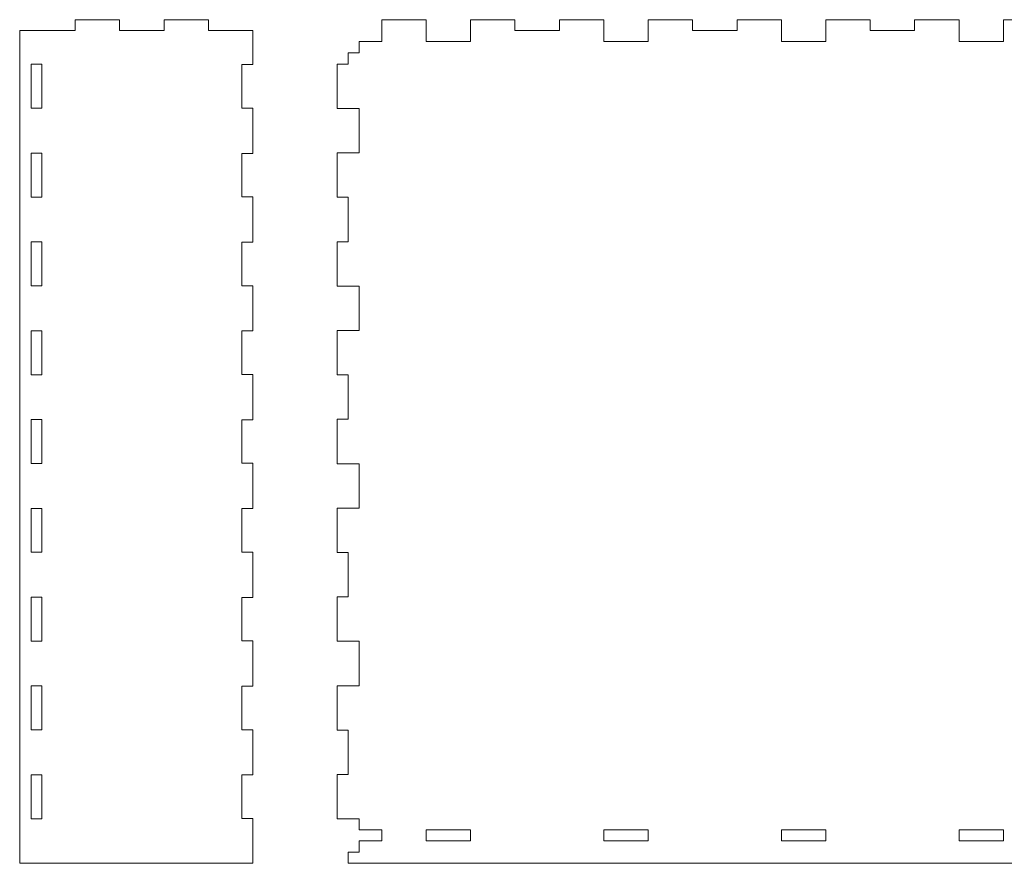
# Model space of a CAD drawing. Header units: centimetres. Extents: x -115 to 110, y -85 to 79.
# Tile 16 of 40: x -115 to -59, y -4 to 44. Entities that reach past the tile are written whole.
import ezdxf

# ---------------------------------------------------------------- set-up
doc = ezdxf.new("R2010")
doc.units = ezdxf.units.CM
doc.header["$MEASUREMENT"] = 0
doc.layers.add('Layer 1', color=7, linetype='Continuous')

msp = doc.modelspace()

# ---------------------------------------------------------------- linework, layer by layer
at = {"layer": 'Layer 1', "color": 182, "lineweight": 9}
for points, knots in [([(-103.92137, 43.85718), (-103.92137, 43.85718), (-106.44185, 43.85718), (-106.44185, 43.85718), (-106.44185, 43.85718), (-106.44185, 43.23985), (-106.44185, 43.23985), (-106.44185, 43.23985), (-108.96262, 43.23985), (-108.96262, 43.23985), (-108.96262, 43.23985), (-108.96262, 43.85718), (-108.96262, 43.85718), (-108.96262, 43.85718), (-111.48308, 43.85718), (-111.48308, 43.85718), (-111.48308, 43.85718), (-111.48308, 43.23985), (-111.48308, 43.23985), (-111.48308, 43.23985), (-114.6342, 43.23985), (-114.6342, 43.23985), (-114.6342, 43.23985), (-114.6342, -4.03571), (-114.6342, -4.03571), (-114.6342, -4.03571), (-101.4006, -4.03571), (-101.4006, -4.03571), (-101.4006, -4.03571), (-101.4006, -1.49013), (-101.4006, -1.49013), (-101.4006, -1.49013), (-102.01824, -1.49013), (-102.01824, -1.49013), (-102.01824, -1.49013), (-102.01824, 0.98011), (-102.01824, 0.98011), (-102.01824, 0.98011), (-101.4006, 0.98011), (-101.4006, 0.98011), (-101.4006, 0.98011), (-101.4006, 3.55111), (-101.4006, 3.55111), (-101.4006, 3.55111), (-102.01824, 3.55111), (-102.01824, 3.55111), (-102.01824, 3.55111), (-102.01824, 6.02135), (-102.01824, 6.02135), (-102.01824, 6.02135), (-101.4006, 6.02135), (-101.4006, 6.02135), (-101.4006, 6.02135), (-101.4006, 8.59235), (-101.4006, 8.59235), (-101.4006, 8.59235), (-102.01824, 8.59235), (-102.01824, 8.59235), (-102.01824, 8.59235), (-102.01824, 11.06259), (-102.01824, 11.06259), (-102.01824, 11.06259), (-101.4006, 11.06259), (-101.4006, 11.06259), (-101.4006, 11.06259), (-101.4006, 13.63359), (-101.4006, 13.63359), (-101.4006, 13.63359), (-102.01824, 13.63359), (-102.01824, 13.63359), (-102.01824, 13.63359), (-102.01824, 16.10383), (-102.01824, 16.10383), (-102.01824, 16.10383), (-101.4006, 16.10383), (-101.4006, 16.10383), (-101.4006, 16.10383), (-101.4006, 18.67484), (-101.4006, 18.67484), (-101.4006, 18.67484), (-102.01824, 18.67484), (-102.01824, 18.67484), (-102.01824, 18.67484), (-102.01824, 21.14508), (-102.01824, 21.14508), (-102.01824, 21.14508), (-101.4006, 21.14508), (-101.4006, 21.14508), (-101.4006, 21.14508), (-101.4006, 23.71608), (-101.4006, 23.71608), (-101.4006, 23.71608), (-102.01824, 23.71608), (-102.01824, 23.71608), (-102.01824, 23.71608), (-102.01824, 26.18632), (-102.01824, 26.18632), (-102.01824, 26.18632), (-101.4006, 26.18632), (-101.4006, 26.18632), (-101.4006, 26.18632), (-101.4006, 28.75733), (-101.4006, 28.75733), (-101.4006, 28.75733), (-102.01824, 28.75733), (-102.01824, 28.75733), (-102.01824, 28.75733), (-102.01824, 31.22756), (-102.01824, 31.22756), (-102.01824, 31.22756), (-101.4006, 31.22756), (-101.4006, 31.22756), (-101.4006, 31.22756), (-101.4006, 33.79857), (-101.4006, 33.79857), (-101.4006, 33.79857), (-102.01824, 33.79857), (-102.01824, 33.79857), (-102.01824, 33.79857), (-102.01824, 36.2688), (-102.01824, 36.2688), (-102.01824, 36.2688), (-101.4006, 36.2688), (-101.4006, 36.2688), (-101.4006, 36.2688), (-101.4006, 38.83981), (-101.4006, 38.83981), (-101.4006, 38.83981), (-102.01824, 38.83981), (-102.01824, 38.83981), (-102.01824, 38.83981), (-102.01824, 41.31005), (-102.01824, 41.31005), (-102.01824, 41.31005), (-101.4006, 41.31005), (-101.4006, 41.31005), (-101.4006, 41.31005), (-101.4006, 43.23985), (-101.4006, 43.23985), (-101.4006, 43.23985), (-103.92137, 43.23985), (-103.92137, 43.23985), (-103.92137, 43.23985), (-103.92137, 43.85718), (-103.92137, 43.85718)], [0, 0, 0, 0, 0.02083333, 0.02083333, 0.02083333, 0.04166667, 0.04166667, 0.04166667, 0.0625, 0.0625, 0.0625, 0.08333333, 0.08333333, 0.08333333, 0.10416667, 0.10416667, 0.10416667, 0.125, 0.125, 0.125, 0.14583333, 0.14583333, 0.14583333, 0.16666667, 0.16666667, 0.16666667, 0.1875, 0.1875, 0.1875, 0.20833333, 0.20833333, 0.20833333, 0.22916667, 0.22916667, 0.22916667, 0.25, 0.25, 0.25, 0.27083333, 0.27083333, 0.27083333, 0.29166667, 0.29166667, 0.29166667, 0.3125, 0.3125, 0.3125, 0.33333333, 0.33333333, 0.33333333, 0.35416667, 0.35416667, 0.35416667, 0.375, 0.375, 0.375, 0.39583333, 0.39583333, 0.39583333, 0.41666667, 0.41666667, 0.41666667, 0.4375, 0.4375, 0.4375, 0.45833333, 0.45833333, 0.45833333, 0.47916667, 0.47916667, 0.47916667, 0.5, 0.5, 0.5, 0.52083333, 0.52083333, 0.52083333, 0.54166667, 0.54166667, 0.54166667, 0.5625, 0.5625, 0.5625, 0.58333333, 0.58333333, 0.58333333, 0.60416667, 0.60416667, 0.60416667, 0.625, 0.625, 0.625, 0.64583333, 0.64583333, 0.64583333, 0.66666667, 0.66666667, 0.66666667, 0.6875, 0.6875, 0.6875, 0.70833333, 0.70833333, 0.70833333, 0.72916667, 0.72916667, 0.72916667, 0.75, 0.75, 0.75, 0.77083333, 0.77083333, 0.77083333, 0.79166667, 0.79166667, 0.79166667, 0.8125, 0.8125, 0.8125, 0.83333333, 0.83333333, 0.83333333, 0.85416667, 0.85416667, 0.85416667, 0.875, 0.875, 0.875, 0.89583333, 0.89583333, 0.89583333, 0.91666667, 0.91666667, 0.91666667, 0.9375, 0.9375, 0.9375, 0.95833333, 0.95833333, 0.95833333, 0.97916667, 0.97916667, 0.97916667, 1, 1, 1, 1]), ([(-24.1253, 41.97947), (-24.1253, 41.97947), (-24.75565, 41.97947), (-24.75565, 41.97947), (-24.75565, 41.97947), (-24.75565, 42.6095), (-24.75565, 42.6095), (-24.75565, 42.6095), (-26.02844, 42.6095), (-26.02844, 42.6095), (-26.02844, 42.6095), (-26.02844, 43.85718), (-26.02844, 43.85718), (-26.02844, 43.85718), (-28.54891, 43.85718), (-28.54891, 43.85718), (-28.54891, 43.85718), (-28.54891, 42.6095), (-28.54891, 42.6095), (-28.54891, 42.6095), (-31.06968, 42.6095), (-31.06968, 42.6095), (-31.06968, 42.6095), (-31.06968, 43.85718), (-31.06968, 43.85718), (-31.06968, 43.85718), (-33.59015, 43.85718), (-33.59015, 43.85718), (-33.59015, 43.85718), (-33.59015, 43.23954), (-33.59015, 43.23954), (-33.59015, 43.23954), (-36.11093, 43.23954), (-36.11093, 43.23954), (-36.11093, 43.23954), (-36.11093, 43.85718), (-36.11093, 43.85718), (-36.11093, 43.85718), (-38.6314, 43.85718), (-38.6314, 43.85718), (-38.6314, 43.85718), (-38.6314, 42.61075), (-38.6314, 42.61075), (-38.6314, 42.61075), (-41.15217, 42.61075), (-41.15217, 42.61075), (-41.15217, 42.61075), (-41.15217, 43.85718), (-41.15217, 43.85718), (-41.15217, 43.85718), (-43.67264, 43.85718), (-43.67264, 43.85718), (-43.67264, 43.85718), (-43.67264, 43.23954), (-43.67264, 43.23954), (-43.67264, 43.23954), (-46.19341, 43.23954), (-46.19341, 43.23954), (-46.19341, 43.23954), (-46.19341, 43.85718), (-46.19341, 43.85718), (-46.19341, 43.85718), (-48.71388, 43.85718), (-48.71388, 43.85718), (-48.71388, 43.85718), (-48.71388, 42.61075), (-48.71388, 42.61075), (-48.71388, 42.61075), (-51.23435, 42.61075), (-51.23435, 42.61075), (-51.23435, 42.61075), (-51.23435, 43.85718), (-51.23435, 43.85718), (-51.23435, 43.85718), (-53.75513, 43.85718), (-53.75513, 43.85718), (-53.75513, 43.85718), (-53.75513, 43.23954), (-53.75513, 43.23954), (-53.75513, 43.23954), (-56.2759, 43.23954), (-56.2759, 43.23954), (-56.2759, 43.23954), (-56.2759, 43.85718), (-56.2759, 43.85718), (-56.2759, 43.85718), (-58.79637, 43.85718), (-58.79637, 43.85718), (-58.79637, 43.85718), (-58.79637, 42.61075), (-58.79637, 42.61075), (-58.79637, 42.61075), (-61.31683, 42.61075), (-61.31683, 42.61075), (-61.31683, 42.61075), (-61.31683, 43.85718), (-61.31683, 43.85718), (-61.31683, 43.85718), (-63.83761, 43.85718), (-63.83761, 43.85718), (-63.83761, 43.85718), (-63.83761, 43.23954), (-63.83761, 43.23954), (-63.83761, 43.23954), (-66.35808, 43.23954), (-66.35808, 43.23954), (-66.35808, 43.23954), (-66.35808, 43.85718), (-66.35808, 43.85718), (-66.35808, 43.85718), (-68.87886, 43.85718), (-68.87886, 43.85718), (-68.87886, 43.85718), (-68.87886, 42.61075), (-68.87886, 42.61075), (-68.87886, 42.61075), (-71.39932, 42.61075), (-71.39932, 42.61075), (-71.39932, 42.61075), (-71.39932, 43.85718), (-71.39932, 43.85718), (-71.39932, 43.85718), (-73.92009, 43.85718), (-73.92009, 43.85718), (-73.92009, 43.85718), (-73.92009, 43.23954), (-73.92009, 43.23954), (-73.92009, 43.23954), (-76.44056, 43.23954), (-76.44056, 43.23954), (-76.44056, 43.23954), (-76.44056, 43.85718), (-76.44056, 43.85718), (-76.44056, 43.85718), (-78.96134, 43.85718), (-78.96134, 43.85718), (-78.96134, 43.85718), (-78.96134, 42.61075), (-78.96134, 42.61075), (-78.96134, 42.61075), (-81.48181, 42.61075), (-81.48181, 42.61075), (-81.48181, 42.61075), (-81.48181, 43.85718), (-81.48181, 43.85718), (-81.48181, 43.85718), (-84.00227, 43.85718), (-84.00227, 43.85718), (-84.00227, 43.85718), (-84.00227, 43.23954), (-84.00227, 43.23954), (-84.00227, 43.23954), (-86.52305, 43.23954), (-86.52305, 43.23954), (-86.52305, 43.23954), (-86.52305, 43.85718), (-86.52305, 43.85718), (-86.52305, 43.85718), (-89.04382, 43.85718), (-89.04382, 43.85718), (-89.04382, 43.85718), (-89.04382, 42.61075), (-89.04382, 42.61075), (-89.04382, 42.61075), (-91.56429, 42.61075), (-91.56429, 42.61075), (-91.56429, 42.61075), (-91.56429, 43.85718), (-91.56429, 43.85718), (-91.56429, 43.85718), (-94.08475, 43.85718), (-94.08475, 43.85718), (-94.08475, 43.85718), (-94.08475, 42.6095), (-94.08475, 42.6095), (-94.08475, 42.6095), (-95.35972, 42.6095), (-95.35972, 42.6095), (-95.35972, 42.6095), (-95.35972, 41.97947), (-95.35972, 41.97947), (-95.35972, 41.97947), (-95.99006, 41.97947), (-95.99006, 41.97947), (-95.99006, 41.97947), (-95.99006, 41.33641), (-95.99006, 41.33641), (-95.99006, 41.33641), (-96.6074, 41.33641), (-96.6074, 41.33641), (-96.6074, 41.33641), (-96.6074, 38.81438), (-96.6074, 38.81438), (-96.6074, 38.81438), (-95.35972, 38.81438), (-95.35972, 38.81438), (-95.35972, 38.81438), (-95.35972, 36.29392), (-95.35972, 36.29392), (-95.35972, 36.29392), (-96.6074, 36.29392), (-96.6074, 36.29392), (-96.6074, 36.29392), (-96.6074, 33.77314), (-96.6074, 33.77314), (-96.6074, 33.77314), (-95.99006, 33.77314), (-95.99006, 33.77314), (-95.99006, 33.77314), (-95.99006, 31.25268), (-95.99006, 31.25268), (-95.99006, 31.25268), (-96.6074, 31.25268), (-96.6074, 31.25268), (-96.6074, 31.25268), (-96.6074, 28.73221), (-96.6074, 28.73221), (-96.6074, 28.73221), (-95.35941, 28.73221), (-95.35941, 28.73221), (-95.35941, 28.73221), (-95.35941, 26.21144), (-95.35941, 26.21144), (-95.35941, 26.21144), (-96.6074, 26.21144), (-96.6074, 26.21144), (-96.6074, 26.21144), (-96.6074, 23.69066), (-96.6074, 23.69066), (-96.6074, 23.69066), (-95.99006, 23.69066), (-95.99006, 23.69066), (-95.99006, 23.69066), (-95.99006, 21.17019), (-95.99006, 21.17019), (-95.99006, 21.17019), (-96.6074, 21.17019), (-96.6074, 21.17019), (-96.6074, 21.17019), (-96.6074, 18.64972), (-96.6074, 18.64972), (-96.6074, 18.64972), (-95.35941, 18.64972), (-95.35941, 18.64972), (-95.35941, 18.64972), (-95.35941, 16.12895), (-95.35941, 16.12895), (-95.35941, 16.12895), (-96.6074, 16.12895), (-96.6074, 16.12895), (-96.6074, 16.12895), (-96.6074, 13.60848), (-96.6074, 13.60848), (-96.6074, 13.60848), (-95.99006, 13.60848), (-95.99006, 13.60848), (-95.99006, 13.60848), (-95.99006, 11.08801), (-95.99006, 11.08801), (-95.99006, 11.08801), (-96.6074, 11.08801), (-96.6074, 11.08801), (-96.6074, 11.08801), (-96.6074, 8.56724), (-96.6074, 8.56724), (-96.6074, 8.56724), (-95.35941, 8.56724), (-95.35941, 8.56724), (-95.35941, 8.56724), (-95.35941, 6.04677), (-95.35941, 6.04677), (-95.35941, 6.04677), (-96.6074, 6.04677), (-96.6074, 6.04677), (-96.6074, 6.04677), (-96.6074, 3.526), (-96.6074, 3.526), (-96.6074, 3.526), (-95.99006, 3.526), (-95.99006, 3.526), (-95.99006, 3.526), (-95.99006, 1.00553), (-95.99006, 1.00553), (-95.99006, 1.00553), (-96.6074, 1.00553), (-96.6074, 1.00553), (-96.6074, 1.00553), (-96.6074, -1.51525), (-96.6074, -1.51525), (-96.6074, -1.51525), (-95.35941, -1.51525), (-95.35941, -1.51525), (-95.35941, -1.51525), (-95.35941, -2.14373), (-95.35941, -2.14373), (-95.35941, -2.14373), (-94.08693, -2.14373), (-94.08693, -2.14373), (-94.08693, -2.14373), (-94.08693, -2.75672), (-94.08693, -2.75672), (-94.08693, -2.75672), (-95.35941, -2.75672), (-95.35941, -2.75672), (-95.35941, -2.75672), (-95.35941, -3.40567), (-95.35941, -3.40567), (-95.35941, -3.40567), (-95.99006, -3.40567), (-95.99006, -3.40567), (-95.99006, -3.40567), (-95.99006, -4.03571), (-95.99006, -4.03571), (-95.99006, -4.03571), (-24.1253, -4.03571), (-24.1253, -4.03571), (-24.1253, -4.03571), (-24.1253, -3.40567), (-24.1253, -3.40567), (-24.1253, -3.40567), (-24.75565, -3.40567), (-24.75565, -3.40567), (-24.75565, -3.40567), (-24.75565, -2.75672), (-24.75565, -2.75672), (-24.75565, -2.75672), (-26.02844, -2.75672), (-26.02844, -2.75672), (-26.02844, -2.75672), (-26.02844, -2.14249), (-26.02844, -2.14249), (-26.02844, -2.14249), (-24.75565, -2.14373), (-24.75565, -2.14373), (-24.75565, -2.14373), (-24.75565, -1.51525), (-24.75565, -1.51525), (-24.75565, -1.51525), (-23.50767, -1.51525), (-23.50767, -1.51525), (-23.50767, -1.51525), (-23.50767, 1.00553), (-23.50767, 1.00553), (-23.50767, 1.00553), (-24.1253, 1.00553), (-24.1253, 1.00553), (-24.1253, 1.00553), (-24.1253, 3.526), (-24.1253, 3.526), (-24.1253, 3.526), (-23.50767, 3.526), (-23.50767, 3.526), (-23.50767, 3.526), (-23.50767, 6.04677), (-23.50767, 6.04677), (-23.50767, 6.04677), (-24.75565, 6.04677), (-24.75565, 6.04677), (-24.75565, 6.04677), (-24.75565, 8.56724), (-24.75565, 8.56724), (-24.75565, 8.56724), (-23.50767, 8.56724), (-23.50767, 8.56724), (-23.50767, 8.56724), (-23.50767, 11.08801), (-23.50767, 11.08801), (-23.50767, 11.08801), (-24.1253, 11.08801), (-24.1253, 11.08801), (-24.1253, 11.08801), (-24.1253, 13.60848), (-24.1253, 13.60848), (-24.1253, 13.60848), (-23.50767, 13.60848), (-23.50767, 13.60848), (-23.50767, 13.60848), (-23.50767, 16.12895), (-23.50767, 16.12895), (-23.50767, 16.12895), (-24.75565, 16.12895), (-24.75565, 16.12895), (-24.75565, 16.12895), (-24.75565, 18.64972), (-24.75565, 18.64972), (-24.75565, 18.64972), (-23.50767, 18.64972), (-23.50767, 18.64972), (-23.50767, 18.64972), (-23.50767, 21.17019), (-23.50767, 21.17019), (-23.50767, 21.17019), (-24.1253, 21.17019), (-24.1253, 21.17019), (-24.1253, 21.17019), (-24.1253, 23.69066), (-24.1253, 23.69066), (-24.1253, 23.69066), (-23.50767, 23.69066), (-23.50767, 23.69066), (-23.50767, 23.69066), (-23.50767, 26.21144), (-23.50767, 26.21144), (-23.50767, 26.21144), (-24.75565, 26.21144), (-24.75565, 26.21144), (-24.75565, 26.21144), (-24.75565, 28.73221), (-24.75565, 28.73221), (-24.75565, 28.73221), (-23.50767, 28.73221), (-23.50767, 28.73221), (-23.50767, 28.73221), (-23.50767, 31.25268), (-23.50767, 31.25268), (-23.50767, 31.25268), (-24.1253, 31.25268), (-24.1253, 31.25268), (-24.1253, 31.25268), (-24.1253, 33.77314), (-24.1253, 33.77314), (-24.1253, 33.77314), (-23.50767, 33.77314), (-23.50767, 33.77314), (-23.50767, 33.77314), (-23.50767, 36.29392), (-23.50767, 36.29392), (-23.50767, 36.29392), (-24.75565, 36.29392), (-24.75565, 36.29392), (-24.75565, 36.29392), (-24.75565, 38.81438), (-24.75565, 38.81438), (-24.75565, 38.81438), (-23.50767, 38.81438), (-23.50767, 38.81438), (-23.50767, 38.81438), (-23.50767, 41.33641), (-23.50767, 41.33641), (-23.50767, 41.33641), (-24.1253, 41.33641), (-24.1253, 41.33641), (-24.1253, 41.33641), (-24.1253, 41.97947), (-24.1253, 41.97947)], [0, 0, 0, 0, 0.00675676, 0.00675676, 0.00675676, 0.01351351, 0.01351351, 0.01351351, 0.02027027, 0.02027027, 0.02027027, 0.02702703, 0.02702703, 0.02702703, 0.03378378, 0.03378378, 0.03378378, 0.04054054, 0.04054054, 0.04054054, 0.0472973, 0.0472973, 0.0472973, 0.05405405, 0.05405405, 0.05405405, 0.06081081, 0.06081081, 0.06081081, 0.06756757, 0.06756757, 0.06756757, 0.07432432, 0.07432432, 0.07432432, 0.08108108, 0.08108108, 0.08108108, 0.08783784, 0.08783784, 0.08783784, 0.09459459, 0.09459459, 0.09459459, 0.10135135, 0.10135135, 0.10135135, 0.10810811, 0.10810811, 0.10810811, 0.11486486, 0.11486486, 0.11486486, 0.12162162, 0.12162162, 0.12162162, 0.12837838, 0.12837838, 0.12837838, 0.13513514, 0.13513514, 0.13513514, 0.14189189, 0.14189189, 0.14189189, 0.14864865, 0.14864865, 0.14864865, 0.15540541, 0.15540541, 0.15540541, 0.16216216, 0.16216216, 0.16216216, 0.16891892, 0.16891892, 0.16891892, 0.17567568, 0.17567568, 0.17567568, 0.18243243, 0.18243243, 0.18243243, 0.18918919, 0.18918919, 0.18918919, 0.19594595, 0.19594595, 0.19594595, 0.2027027, 0.2027027, 0.2027027, 0.20945946, 0.20945946, 0.20945946, 0.21621622, 0.21621622, 0.21621622, 0.22297297, 0.22297297, 0.22297297, 0.22972973, 0.22972973, 0.22972973, 0.23648649, 0.23648649, 0.23648649, 0.24324324, 0.24324324, 0.24324324, 0.25, 0.25, 0.25, 0.25675676, 0.25675676, 0.25675676, 0.26351351, 0.26351351, 0.26351351, 0.27027027, 0.27027027, 0.27027027, 0.27702703, 0.27702703, 0.27702703, 0.28378378, 0.28378378, 0.28378378, 0.29054054, 0.29054054, 0.29054054, 0.2972973, 0.2972973, 0.2972973, 0.30405405, 0.30405405, 0.30405405, 0.31081081, 0.31081081, 0.31081081, 0.31756757, 0.31756757, 0.31756757, 0.32432432, 0.32432432, 0.32432432, 0.33108108, 0.33108108, 0.33108108, 0.33783784, 0.33783784, 0.33783784, 0.34459459, 0.34459459, 0.34459459, 0.35135135, 0.35135135, 0.35135135, 0.35810811, 0.35810811, 0.35810811, 0.36486486, 0.36486486, 0.36486486, 0.37162162, 0.37162162, 0.37162162, 0.37837838, 0.37837838, 0.37837838, 0.38513514, 0.38513514, 0.38513514, 0.39189189, 0.39189189, 0.39189189, 0.39864865, 0.39864865, 0.39864865, 0.40540541, 0.40540541, 0.40540541, 0.41216216, 0.41216216, 0.41216216, 0.41891892, 0.41891892, 0.41891892, 0.42567568, 0.42567568, 0.42567568, 0.43243243, 0.43243243, 0.43243243, 0.43918919, 0.43918919, 0.43918919, 0.44594595, 0.44594595, 0.44594595, 0.4527027, 0.4527027, 0.4527027, 0.45945946, 0.45945946, 0.45945946, 0.46621622, 0.46621622, 0.46621622, 0.47297297, 0.47297297, 0.47297297, 0.47972973, 0.47972973, 0.47972973, 0.48648649, 0.48648649, 0.48648649, 0.49324324, 0.49324324, 0.49324324, 0.5, 0.5, 0.5, 0.50675676, 0.50675676, 0.50675676, 0.51351351, 0.51351351, 0.51351351, 0.52027027, 0.52027027, 0.52027027, 0.52702703, 0.52702703, 0.52702703, 0.53378378, 0.53378378, 0.53378378, 0.54054054, 0.54054054, 0.54054054, 0.5472973, 0.5472973, 0.5472973, 0.55405405, 0.55405405, 0.55405405, 0.56081081, 0.56081081, 0.56081081, 0.56756757, 0.56756757, 0.56756757, 0.57432432, 0.57432432, 0.57432432, 0.58108108, 0.58108108, 0.58108108, 0.58783784, 0.58783784, 0.58783784, 0.59459459, 0.59459459, 0.59459459, 0.60135135, 0.60135135, 0.60135135, 0.60810811, 0.60810811, 0.60810811, 0.61486486, 0.61486486, 0.61486486, 0.62162162, 0.62162162, 0.62162162, 0.62837838, 0.62837838, 0.62837838, 0.63513514, 0.63513514, 0.63513514, 0.64189189, 0.64189189, 0.64189189, 0.64864865, 0.64864865, 0.64864865, 0.65540541, 0.65540541, 0.65540541, 0.66216216, 0.66216216, 0.66216216, 0.66891892, 0.66891892, 0.66891892, 0.67567568, 0.67567568, 0.67567568, 0.68243243, 0.68243243, 0.68243243, 0.68918919, 0.68918919, 0.68918919, 0.69594595, 0.69594595, 0.69594595, 0.7027027, 0.7027027, 0.7027027, 0.70945946, 0.70945946, 0.70945946, 0.71621622, 0.71621622, 0.71621622, 0.72297297, 0.72297297, 0.72297297, 0.72972973, 0.72972973, 0.72972973, 0.73648649, 0.73648649, 0.73648649, 0.74324324, 0.74324324, 0.74324324, 0.75, 0.75, 0.75, 0.75675676, 0.75675676, 0.75675676, 0.76351351, 0.76351351, 0.76351351, 0.77027027, 0.77027027, 0.77027027, 0.77702703, 0.77702703, 0.77702703, 0.78378378, 0.78378378, 0.78378378, 0.79054054, 0.79054054, 0.79054054, 0.7972973, 0.7972973, 0.7972973, 0.80405405, 0.80405405, 0.80405405, 0.81081081, 0.81081081, 0.81081081, 0.81756757, 0.81756757, 0.81756757, 0.82432432, 0.82432432, 0.82432432, 0.83108108, 0.83108108, 0.83108108, 0.83783784, 0.83783784, 0.83783784, 0.84459459, 0.84459459, 0.84459459, 0.85135135, 0.85135135, 0.85135135, 0.85810811, 0.85810811, 0.85810811, 0.86486486, 0.86486486, 0.86486486, 0.87162162, 0.87162162, 0.87162162, 0.87837838, 0.87837838, 0.87837838, 0.88513514, 0.88513514, 0.88513514, 0.89189189, 0.89189189, 0.89189189, 0.89864865, 0.89864865, 0.89864865, 0.90540541, 0.90540541, 0.90540541, 0.91216216, 0.91216216, 0.91216216, 0.91891892, 0.91891892, 0.91891892, 0.92567568, 0.92567568, 0.92567568, 0.93243243, 0.93243243, 0.93243243, 0.93918919, 0.93918919, 0.93918919, 0.94594595, 0.94594595, 0.94594595, 0.9527027, 0.9527027, 0.9527027, 0.95945946, 0.95945946, 0.95945946, 0.96621622, 0.96621622, 0.96621622, 0.97297297, 0.97297297, 0.97297297, 0.97972973, 0.97972973, 0.97972973, 0.98648649, 0.98648649, 0.98648649, 0.99324324, 0.99324324, 0.99324324, 1, 1, 1, 1]), ([(-113.36979, 38.82741), (-113.36979, 38.82741), (-113.98525, 38.82741), (-113.98525, 38.82741), (-113.98525, 38.82741), (-113.98525, 41.32276), (-113.98525, 41.32276), (-113.98525, 41.32276), (-113.36979, 41.32276), (-113.36979, 41.32276), (-113.36979, 41.32276), (-113.36979, 38.82741), (-113.36979, 38.82741)], [0, 0, 0, 0, 0.25, 0.25, 0.25, 0.5, 0.5, 0.5, 0.75, 0.75, 0.75, 1, 1, 1, 1]), ([(-113.36979, 33.78616), (-113.36979, 33.78616), (-113.98525, 33.78616), (-113.98525, 33.78616), (-113.98525, 33.78616), (-113.98525, 36.28152), (-113.98525, 36.28152), (-113.98525, 36.28152), (-113.36979, 36.28152), (-113.36979, 36.28152), (-113.36979, 36.28152), (-113.36979, 33.78616), (-113.36979, 33.78616)], [0, 0, 0, 0, 0.25, 0.25, 0.25, 0.5, 0.5, 0.5, 0.75, 0.75, 0.75, 1, 1, 1, 1]), ([(-113.36979, 28.74492), (-113.36979, 28.74492), (-113.98525, 28.74492), (-113.98525, 28.74492), (-113.98525, 28.74492), (-113.98525, 31.24027), (-113.98525, 31.24027), (-113.98525, 31.24027), (-113.36979, 31.24027), (-113.36979, 31.24027), (-113.36979, 31.24027), (-113.36979, 28.74492), (-113.36979, 28.74492)], [0, 0, 0, 0, 0.25, 0.25, 0.25, 0.5, 0.5, 0.5, 0.75, 0.75, 0.75, 1, 1, 1, 1]), ([(-113.36979, 23.70368), (-113.36979, 23.70368), (-113.98525, 23.70368), (-113.98525, 23.70368), (-113.98525, 23.70368), (-113.98525, 26.19903), (-113.98525, 26.19903), (-113.98525, 26.19903), (-113.36979, 26.19903), (-113.36979, 26.19903), (-113.36979, 26.19903), (-113.36979, 23.70368), (-113.36979, 23.70368)], [0, 0, 0, 0, 0.25, 0.25, 0.25, 0.5, 0.5, 0.5, 0.75, 0.75, 0.75, 1, 1, 1, 1]), ([(-113.36979, 18.66244), (-113.36979, 18.66244), (-113.98525, 18.66244), (-113.98525, 18.66244), (-113.98525, 18.66244), (-113.98525, 21.15779), (-113.98525, 21.15779), (-113.98525, 21.15779), (-113.36979, 21.15779), (-113.36979, 21.15779), (-113.36979, 21.15779), (-113.36979, 18.66244), (-113.36979, 18.66244)], [0, 0, 0, 0, 0.25, 0.25, 0.25, 0.5, 0.5, 0.5, 0.75, 0.75, 0.75, 1, 1, 1, 1]), ([(-113.36979, 13.62119), (-113.36979, 13.62119), (-113.98525, 13.62119), (-113.98525, 13.62119), (-113.98525, 13.62119), (-113.98525, 16.11654), (-113.98525, 16.11654), (-113.98525, 16.11654), (-113.36979, 16.11654), (-113.36979, 16.11654), (-113.36979, 16.11654), (-113.36979, 13.62119), (-113.36979, 13.62119)], [0, 0, 0, 0, 0.25, 0.25, 0.25, 0.5, 0.5, 0.5, 0.75, 0.75, 0.75, 1, 1, 1, 1]), ([(-113.36979, 8.57995), (-113.36979, 8.57995), (-113.98525, 8.57995), (-113.98525, 8.57995), (-113.98525, 8.57995), (-113.98525, 11.0753), (-113.98525, 11.0753), (-113.98525, 11.0753), (-113.36979, 11.0753), (-113.36979, 11.0753), (-113.36979, 11.0753), (-113.36979, 8.57995), (-113.36979, 8.57995)], [0, 0, 0, 0, 0.25, 0.25, 0.25, 0.5, 0.5, 0.5, 0.75, 0.75, 0.75, 1, 1, 1, 1]), ([(-113.36979, 3.53871), (-113.36979, 3.53871), (-113.98525, 3.53871), (-113.98525, 3.53871), (-113.98525, 3.53871), (-113.98525, 6.03406), (-113.98525, 6.03406), (-113.98525, 6.03406), (-113.36979, 6.03406), (-113.36979, 6.03406), (-113.36979, 6.03406), (-113.36979, 3.53871), (-113.36979, 3.53871)], [0, 0, 0, 0, 0.25, 0.25, 0.25, 0.5, 0.5, 0.5, 0.75, 0.75, 0.75, 1, 1, 1, 1]), ([(-113.36979, -1.50254), (-113.36979, -1.50254), (-113.98525, -1.50254), (-113.98525, -1.50254), (-113.98525, -1.50254), (-113.98525, 0.99282), (-113.98525, 0.99282), (-113.98525, 0.99282), (-113.36979, 0.99282), (-113.36979, 0.99282), (-113.36979, 0.99282), (-113.36979, -1.50254), (-113.36979, -1.50254)], [0, 0, 0, 0, 0.25, 0.25, 0.25, 0.5, 0.5, 0.5, 0.75, 0.75, 0.75, 1, 1, 1, 1]), ([(-89.04384, -2.7561), (-89.04384, -2.7561), (-91.56429, -2.7561), (-91.56429, -2.7561), (-91.56429, -2.7561), (-91.56429, -2.14126), (-91.56429, -2.14126), (-91.56429, -2.14126), (-89.04384, -2.14126), (-89.04384, -2.14126), (-89.04384, -2.14126), (-89.04384, -2.7561), (-89.04384, -2.7561)], [0, 0, 0, 0, 0.25, 0.25, 0.25, 0.5, 0.5, 0.5, 0.75, 0.75, 0.75, 1, 1, 1, 1]), ([(-78.96134, -2.7561), (-78.96134, -2.7561), (-81.48181, -2.7561), (-81.48181, -2.7561), (-81.48181, -2.7561), (-81.48181, -2.14126), (-81.48181, -2.14126), (-81.48181, -2.14126), (-78.96134, -2.14126), (-78.96134, -2.14126), (-78.96134, -2.14126), (-78.96134, -2.7561), (-78.96134, -2.7561)], [0, 0, 0, 0, 0.25, 0.25, 0.25, 0.5, 0.5, 0.5, 0.75, 0.75, 0.75, 1, 1, 1, 1]), ([(-68.87886, -2.7561), (-68.87886, -2.7561), (-71.39932, -2.7561), (-71.39932, -2.7561), (-71.39932, -2.7561), (-71.39932, -2.14126), (-71.39932, -2.14126), (-71.39932, -2.14126), (-68.87886, -2.14126), (-68.87886, -2.14126), (-68.87886, -2.14126), (-68.87886, -2.7561), (-68.87886, -2.7561)], [0, 0, 0, 0, 0.25, 0.25, 0.25, 0.5, 0.5, 0.5, 0.75, 0.75, 0.75, 1, 1, 1, 1]), ([(-58.79637, -2.7561), (-58.79637, -2.7561), (-61.31685, -2.7561), (-61.31685, -2.7561), (-61.31685, -2.7561), (-61.31685, -2.14126), (-61.31685, -2.14126), (-61.31685, -2.14126), (-58.79637, -2.14126), (-58.79637, -2.14126), (-58.79637, -2.14126), (-58.79637, -2.7561), (-58.79637, -2.7561)], [0, 0, 0, 0, 0.25, 0.25, 0.25, 0.5, 0.5, 0.5, 0.75, 0.75, 0.75, 1, 1, 1, 1])]:
    msp.add_open_spline(points, degree=3, knots=knots, dxfattribs=at)

doc.saveas('drawing.dxf')
